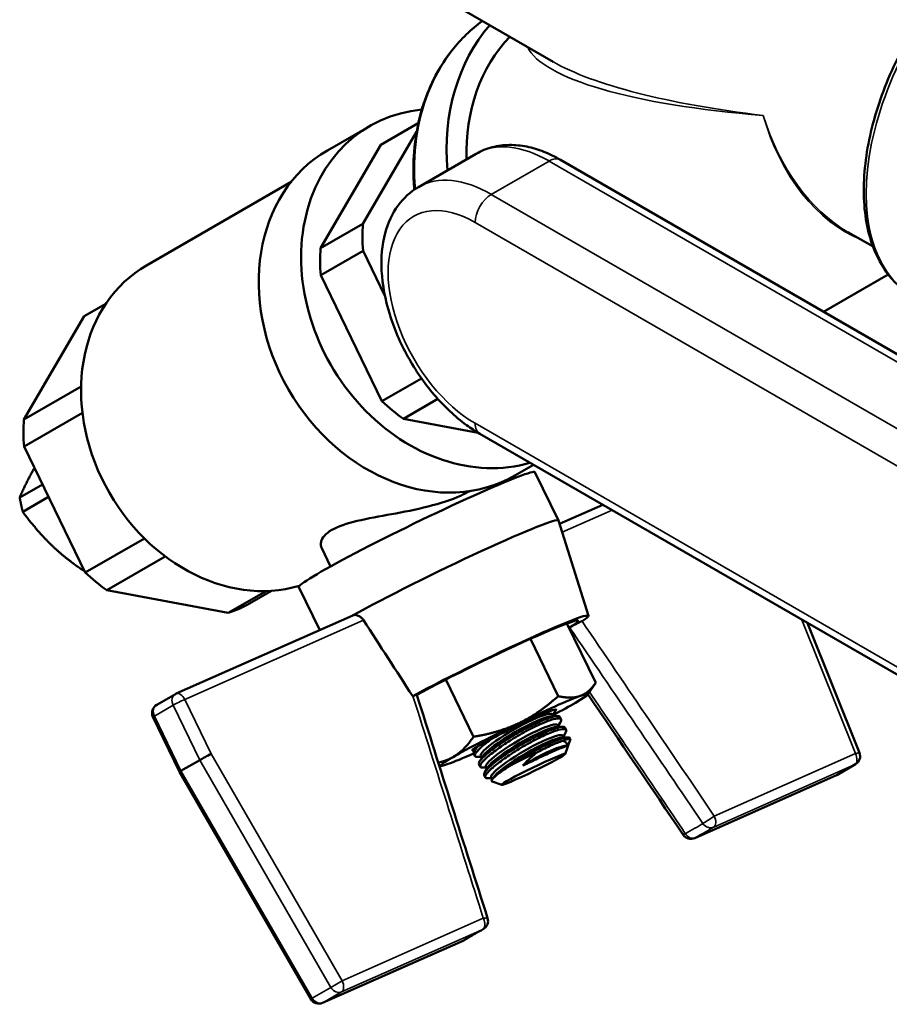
# Model space of a CAD drawing. Header units: inches. Extents: x 0.1 to 33.9, y 0.6 to 21.4.
# Tile 55 of 83: x 23 to 25.3, y 7.8 to 10.4. Entities that reach past the tile are written whole.
import ezdxf

# ---------------------------------------------------------------- set-up
doc = ezdxf.new("R2010")
doc.units = ezdxf.units.IN
doc.header["$MEASUREMENT"] = 0
doc.layers.add('Visible (ANSI)', color=7, linetype='Continuous', lineweight=50)
doc.layers.add('Visible Narrow (ANSI)', color=7, linetype='Continuous', lineweight=35)

msp = doc.modelspace()

# ---------------------------------------------------------------- linework, layer by layer
at = {"layer": 'Visible (ANSI)'}
for p, q in [((24.1196, 10.4764), (24.4426, 10.29)), ((23.962, 10.1215), (23.8509, 10.0574)), ((23.991, 10.0719), (24.0892, 10.1286)), ((24.0848, 10.1064), (23.9441, 9.8653)), ((23.833, 9.8011), (23.991, 10.0719)), ((24.0894, 9.9612), (24.2409, 10.0487)), ((26.2066, 9.0255), (24.4621, 10.0327)), ((23.7561, 9.9754), (23.3763, 9.7561)), ((23.9441, 9.8653), (23.833, 9.8011)), ((25.2157, 9.8436), (25.2815, 9.8056)), ((23.8333, 9.7305), (23.9444, 9.7946)), ((23.9444, 9.7946), (24.0017, 9.6767)), ((25.152, 9.6344), (25.3216, 9.7323)), ((23.9939, 9.4), (23.8333, 9.7305)), ((23.2131, 9.6228), (23.2697, 9.6554)), ((23.0551, 9.352), (23.2131, 9.6228)), ((24.0975, 9.4598), (23.9939, 9.4)), ((23.2051, 9.4386), (23.0551, 9.352)), ((24.0502, 9.3541), (24.1403, 9.4061)), ((23.0554, 9.2813), (23.2085, 9.3697)), ((24.246, 9.3174), (24.0502, 9.3541)), ((25.9951, 8.3075), (24.2507, 9.3147)), ((23.216, 8.9508), (23.0554, 9.2813)), ((24.3913, 9.2335), (24.3427, 9.2054)), ((24.3952, 9.214), (24.4567, 9.0874)), ((23.044, 9.1476), (23.1036, 9.182)), ((24.3014, 9.1819), (24.3001, 9.1847)), ((23.1197, 9.1491), (23.0521, 9.11)), ((24.5727, 9.1287), (24.4595, 9.0786)), ((24.5356, 8.8377), (24.4568, 9.0873)), ((23.371, 9.0404), (23.216, 8.9508)), ((23.859, 8.9669), (23.8359, 9.0146)), ((23.2723, 8.905), (23.4254, 8.9934)), ((23.5909, 8.8453), (23.2723, 8.905)), ((23.7758, 8.913), (23.8307, 8.8002)), ((23.6899, 8.9024), (23.5909, 8.8453)), ((23.6469, 8.8701), (23.704, 8.9031)), ((23.4546, 8.6336), (23.9175, 8.8386)), ((24.5545, 8.6622), (24.4791, 8.8173)), ((24.5192, 8.8237), (24.5186, 8.8234)), ((25.2459, 8.4786), (25.1099, 8.8186)), ((24.4561, 8.627), (24.3832, 8.777)), ((24.2339, 8.5203), (24.1611, 8.6702)), ((24.5331, 8.6308), (24.5543, 8.6619)), ((23.4523, 8.6325), (23.4033, 8.6042)), ((24.0746, 8.6268), (24.0752, 8.6271)), ((23.3935, 8.5723), (23.4632, 8.4287)), ((24.4394, 8.5743), (24.4538, 8.5746)), ((24.4412, 8.5791), (24.4439, 8.5744)), ((24.4423, 8.5771), (24.4481, 8.5867)), ((24.4634, 8.566), (24.4603, 8.5723)), ((24.453, 8.5462), (24.4674, 8.5466)), ((24.4548, 8.551), (24.4576, 8.5463)), ((24.456, 8.5491), (24.4617, 8.5586)), ((24.477, 8.5379), (24.474, 8.5442)), ((24.4666, 8.5182), (24.4811, 8.5185)), ((24.4685, 8.523), (24.4712, 8.5183)), ((24.4696, 8.521), (24.4754, 8.5306)), ((24.2425, 8.4939), (24.2364, 8.4836)), ((24.2419, 8.4935), (24.2421, 8.4932)), ((24.474, 8.4752), (24.4879, 8.5152)), ((24.4879, 8.5155), (24.4876, 8.5162)), ((24.2378, 8.47), (24.2347, 8.4763)), ((24.2542, 8.4679), (24.2443, 8.4676)), ((24.2581, 8.469), (24.25, 8.4556)), ((24.253, 8.4698), (24.2558, 8.4651)), ((23.516, 8.4594), (23.467, 8.4311)), ((24.1491, 8.4442), (24.1442, 8.4445)), ((24.2514, 8.4419), (24.2483, 8.4482)), ((24.2717, 8.441), (24.2636, 8.4275)), ((24.2667, 8.4418), (24.2694, 8.4371)), ((25.2354, 8.4483), (25.1864, 8.4201)), ((23.4632, 8.4287), (23.8071, 7.8331)), ((24.2678, 8.4398), (24.2579, 8.4396)), ((24.265, 8.4138), (24.262, 8.4201)), ((25.1841, 8.4189), (24.8139, 8.255)), ((24.2814, 8.4117), (24.2716, 8.4115)), ((24.2803, 8.4137), (24.283, 8.409)), ((24.2854, 8.4129), (24.2823, 8.4078)), ((24.3079, 8.3945), (24.2829, 8.4031)), ((23.8383, 7.8229), (24.2084, 7.9868))]:
    msp.add_line(p, q, dxfattribs=at)
for centre, start, end in [((23.4645, 8.6112), 113.884, 120), ((23.4155, 8.583), 120, 205.9141), ((25.2232, 8.4695), 300, 21.8074), ((25.1742, 8.4413), 293.884, 300), ((24.804, 8.2774), 214.1445, 293.884), ((24.2475, 8.0375), 299.1058, 17.5996), ((24.1985, 8.0092), 293.884, 301.2618), ((23.8283, 7.8453), 210, 293.884)]:
    msp.add_arc(centre, 0.0245, start, end, dxfattribs=at)
for centre, major_axis, ratio, start_param, end_param in [((24.67, 9.9623), (-0.2925, 0.5066), 0.816497, 0.273286, 1.05346), ((24.67, 9.9623), (-0.2625, 0.4547), 0.816497, 0.232266, 0.987127), ((24.2079, 9.6955), (0.2459, -0.426), 0.816497, 2.785849, 6.088919), ((24.79, 10.0316), (0.1405, -0.2434), 0.816498, 1.450404, 1.450447), ((24.79, 10.0316), (0.1405, -0.2434), 0.816494, 1.29674, 1.296765), ((24.0968, 9.6314), (0.2459, -0.426), 0.816497, 3.141593, 6.283185), ((24.7898, 10.0316), (-0.1862, 0.3221), 0.816685, 3.974531, 3.974533), ((24.319, 9.7597), (-0.2172, 0.3762), 0.816497, 0.873629, 1.046234), ((24.2079, 9.6955), (-0.2172, 0.3762), 0.816497, 0.873629, 1.046234), ((23.6105, 9.3506), (0.2341, -0.4055), 0.816497, 3.141593, 6.091759), ((24.2079, 9.6955), (-0.2172, 0.3762), 0.816497, 1.920826, 2.093431), ((23.43, 9.2464), (-0.2172, 0.3762), 0.816497, 0.873629, 1.046234), ((24.0855, 9.0635), (0.3097, 0.1505), 0.050319, 0, 3.141593), ((24.147, 8.9369), (0.3097, 0.1505), 0.050319, 6.275772, 8.666121), ((23.43, 9.2464), (-0.2172, 0.3762), 0.816497, 1.920826, 2.093431), ((23.43, 9.2464), (0.2172, -0.3762), 0.816497, 6.109616, 6.282221), ((24.2602, 8.7041), (0.2754, 0.1338), 0.050319, 5.911868, 8.568729), ((24.2602, 8.7041), (0.2478, 0.1204), 0.050319, 5.833707, 8.61196), ((24.2602, 8.7041), (-0.2478, -0.1204), 0.050319, 2.678016, 2.692114), ((24.3407, 8.5383), (-0.1928, -0.0937), 0.050319, 3.575107, 4.622304), ((24.3407, 8.5383), (0.1928, 0.0937), 0.050319, 5.669502, 6.716699), ((24.3407, 8.5383), (0.1102, 0.0535), 0.050319, 6.115847, 8.364749), ((24.3407, 8.5383), (0.1928, 0.0937), 0.050319, 5.244542, 5.669502), ((24.3471, 8.5245), (0.0941, 0.0546), 0.153249, 0, 3.141593), ((24.351, 8.5178), (0.0941, 0.0546), 0.153249, 0.271947, 2.869646), ((24.3407, 8.5383), (-0.1928, -0.0937), 0.050319, 4.622304, 5.669502), ((24.3607, 8.4964), (0.0941, 0.0546), 0.153249, 0, 3.141593), ((24.3646, 8.4897), (0.0941, 0.0546), 0.153249, 0.271947, 2.869646), ((24.3744, 8.4683), (0.0941, 0.0546), 0.153249, 0, 3.141593), ((24.3783, 8.4617), (0.0941, 0.0546), 0.153249, 0.271947, 2.869646), ((24.3407, 8.5383), (-0.1102, -0.0535), 0.050319, 5.681043, 6.625198), ((24.3407, 8.5383), (-0.1102, -0.0535), 0.050319, 5.223157, 5.681043), ((24.388, 8.4403), (0.0941, 0.0546), 0.153249, 0.148846, 1.750305), ((24.3778, 8.462), (0.1102, 0.0535), 0.050319, 6.232781, 6.873135), ((23.5339, 8.4685), (0.0216, 0.0115), 0.025176, 0.956215, 2.527011), ((24.3407, 8.5383), (-0.1928, -0.0937), 0.050319, 5.669502, 6.716699), ((24.3407, 8.5383), (0.1928, 0.0937), 0.050319, 3.575107, 4.104521), ((24.3778, 8.462), (-0.1102, -0.0535), 0.050319, 4.465869, 5.112142), ((23.4849, 8.4402), (-0.0216, -0.0115), 0.025176, 5.668604, 6.284083)]:
    msp.add_ellipse(centre, major_axis=major_axis, ratio=ratio, start_param=start_param, end_param=end_param, dxfattribs=at)
msp.add_ellipse((24.3909, 8.435), major_axis=(-0.0832, -0.0404), ratio=0.050319, dxfattribs=at)
for points, knots in [([(25.9699, 10.6899), (25.9386, 10.7079), (25.9027, 10.7177), (25.8246, 10.7204), (25.7823, 10.7126), (25.6945, 10.6799), (25.6491, 10.6543), (25.5608, 10.588), (25.5179, 10.5472), (25.4392, 10.4549), (25.4033, 10.4034), (25.3419, 10.2948), (25.3164, 10.2378), (25.2783, 10.1236), (25.2657, 10.0665), (25.255, 9.9578), (25.2568, 9.9061), (25.2755, 9.8137), (25.2922, 9.7728), (25.3349, 9.7134), (25.3581, 9.6921), (25.3849, 9.6766)], [2.356194, 2.356194, 2.356194, 2.356194, 2.654458, 2.654458, 2.96616, 2.96616, 3.290945, 3.290945, 3.617132, 3.617132, 3.942267, 3.942267, 4.266971, 4.266971, 4.592191, 4.592191, 4.918446, 4.918446, 5.242636, 5.242636, 5.497787, 5.497787, 5.497787, 5.497787]), ([(24.2573, 10.3969), (24.2277, 10.3752), (24.201, 10.3494), (24.1455, 10.279), (24.1201, 10.2312), (24.0856, 10.1262), (24.0766, 10.069), (24.0763, 9.9918), (24.077, 9.9732), (24.0787, 9.9545)], [4.8008275, 4.8008275, 4.8008275, 4.8008275, 5.0266574, 5.0266574, 5.3429304, 5.3429304, 5.66281, 5.66281, 5.7636546, 5.7636546, 5.7636546, 5.7636546]), ([(24.2409, 10.0487), (24.254, 10.0563), (24.2682, 10.062), (24.2976, 10.0697), (24.3127, 10.0716), (24.3432, 10.072), (24.3584, 10.0704), (24.3887, 10.0643), (24.4037, 10.0597), (24.4333, 10.0481), (24.4478, 10.0409), (24.4621, 10.0327)], [5.4977871, 5.4977871, 5.4977871, 5.4977871, 5.6548668, 5.6548668, 5.8119464, 5.8119464, 5.969026, 5.969026, 6.1261057, 6.1261057, 6.2831853, 6.2831853, 6.2831853, 6.2831853]), ([(24.0894, 9.9612), (24.0685, 9.9491), (24.0504, 9.9325), (24.0205, 9.8916), (24.0095, 9.867), (23.9941, 9.8097), (23.9913, 9.7762), (23.9951, 9.7046), (24.0024, 9.6662), (24.0259, 9.5901), (24.0421, 9.5524), (24.0817, 9.481), (24.1049, 9.4472), (24.1567, 9.3866), (24.1853, 9.3597), (24.227, 9.3293), (24.2387, 9.3216), (24.2507, 9.3147)], [0.785398, 0.785398, 0.785398, 0.785398, 1.034902, 1.034902, 1.309202, 1.309202, 1.633967, 1.633967, 1.980747, 1.980747, 2.325016, 2.325016, 2.66675, 2.66675, 3.010265, 3.010265, 3.141593, 3.141593, 3.141593, 3.141593]), ([(24.2242, 9.1644), (24.2167, 9.1602), (24.2085, 9.1561), (24.1763, 9.1418), (24.1467, 9.1321), (24.0833, 9.116), (24.0497, 9.1096), (23.9885, 9.0984), (23.9567, 9.0928), (23.9015, 9.0796), (23.8783, 9.0717), (23.8466, 9.0534), (23.8367, 9.0422), (23.8327, 9.0255), (23.8334, 9.0197), (23.8359, 9.0146)], [4.726167, 4.726167, 4.726167, 4.726167, 4.814124, 4.814124, 5.054418, 5.054418, 5.294712, 5.294712, 5.53583, 5.53583, 5.776949, 5.776949, 6.018067, 6.018067, 6.150588, 6.150588, 6.150588, 6.150588]), ([(23.9175, 8.8386), (23.9194, 8.8394), (23.9216, 8.8399), (23.9265, 8.8397), (23.9293, 8.839), (23.9345, 8.8367), (23.9373, 8.8349), (23.942, 8.8308), (23.944, 8.8284), (23.9456, 8.8259)], [-0.09393983, -0.09393983, -0.09393983, -0.09393983, -0.07234496, -0.07234496, -0.04822406, -0.04822406, -0.02411203, -0.02411203, -0.001985, -0.001985, -0.001985, -0.001985]), ([(24.486, 8.8071), (24.4867, 8.8075), (24.4876, 8.8081), (24.4898, 8.8093), (24.4912, 8.81), (24.4949, 8.812), (24.4975, 8.8133), (24.503, 8.8161), (24.5058, 8.8175), (24.5105, 8.8197), (24.5123, 8.8206), (24.5157, 8.8221), (24.5172, 8.8228), (24.5186, 8.8234)], [-0.1088171, -0.1088171, -0.1088171, -0.1088171, -0.0942571, -0.0942571, -0.0784844, -0.0784844, -0.0544164, -0.0544164, -0.0302442, -0.0302442, -0.0145402, -0.0145402, 0, 0, 0, 0]), ([(24.0752, 8.6271), (24.0766, 8.6277), (24.0779, 8.6283), (24.0804, 8.6293), (24.0815, 8.6298), (24.0838, 8.6306), (24.0847, 8.6309), (24.0852, 8.6309), (24.0852, 8.6309), (24.0852, 8.6308)], [-0.10876109, -0.10876109, -0.10876109, -0.10876109, -0.09423279, -0.09423279, -0.07854187, -0.07854187, -0.05438235, -0.05438235, -0.04749304, -0.04749304, -0.04749304, -0.04749304]), ([(24.4603, 8.5723), (24.4598, 8.5733), (24.4588, 8.574), (24.454, 8.5751), (24.4479, 8.5743), (24.4309, 8.5694), (24.42, 8.5652), (24.397, 8.555), (24.3834, 8.5483), (24.3553, 8.5334), (24.3409, 8.525), (24.3149, 8.509), (24.3017, 8.5003), (24.279, 8.4839), (24.2694, 8.4762), (24.2558, 8.4636), (24.2509, 8.4578), (24.2479, 8.4514), (24.2477, 8.4495), (24.2484, 8.4482)], [0.6545771, 0.6545771, 0.6545771, 0.6545771, 0.7074439, 0.7074439, 0.8245603, 0.8245603, 0.9416766, 0.9416766, 1.0587929, 1.0587929, 1.1759092, 1.1759092, 1.2941417, 1.2941417, 1.4123742, 1.4123742, 1.5307342, 1.5307342, 1.596092, 1.596092, 1.596092, 1.596092]), ([(24.4497, 8.5902), (24.4495, 8.5896), (24.4493, 8.5889), (24.4487, 8.5877), (24.4484, 8.5872), (24.4481, 8.5867)], [3.16225791, 3.16225791, 3.16225791, 3.16225791, 3.18169617, 3.18169617, 3.19518015, 3.19518015, 3.19518015, 3.19518015]), ([(24.2579, 8.4396), (24.2566, 8.4395), (24.2555, 8.4396), (24.2512, 8.4406), (24.2501, 8.4429), (24.2539, 8.4509), (24.2587, 8.4564), (24.2719, 8.4688), (24.2813, 8.4765), (24.3037, 8.4931), (24.3167, 8.5019), (24.3426, 8.5184), (24.3572, 8.527), (24.3857, 8.5425), (24.3995, 8.5494), (24.4229, 8.5597), (24.434, 8.5639), (24.4512, 8.5686), (24.4574, 8.5692), (24.4639, 8.5671), (24.4647, 8.5644), (24.4623, 8.5597), (24.462, 8.5591), (24.4617, 8.5586)], [2.083904, 2.083904, 2.083904, 2.083904, 2.116229, 2.116229, 2.233228, 2.233228, 2.350228, 2.350228, 2.468409, 2.468409, 2.58659, 2.58659, 2.705821, 2.705821, 2.825053, 2.825053, 2.944284, 2.944284, 3.063515, 3.063515, 3.181696, 3.181696, 3.19518, 3.19518, 3.19518, 3.19518]), ([(24.4739, 8.5442), (24.4735, 8.5452), (24.4724, 8.5459), (24.4676, 8.547), (24.4615, 8.5463), (24.4446, 8.5413), (24.4337, 8.5371), (24.4107, 8.5269), (24.397, 8.5203), (24.369, 8.5053), (24.3545, 8.497), (24.3286, 8.481), (24.3154, 8.4723), (24.2926, 8.4558), (24.2831, 8.4481), (24.2695, 8.4355), (24.2646, 8.4298), (24.2615, 8.4233), (24.2614, 8.4215), (24.262, 8.4201)], [0.6545771, 0.6545771, 0.6545771, 0.6545771, 0.7074439, 0.7074439, 0.8245603, 0.8245603, 0.9416766, 0.9416766, 1.0587929, 1.0587929, 1.1759092, 1.1759092, 1.2941417, 1.2941417, 1.4123742, 1.4123742, 1.5307342, 1.5307342, 1.596092, 1.596092, 1.596092, 1.596092]), ([(24.2716, 8.4115), (24.2702, 8.4115), (24.2691, 8.4116), (24.2648, 8.4125), (24.2638, 8.4149), (24.2675, 8.4228), (24.2723, 8.4283), (24.2855, 8.4407), (24.2949, 8.4485), (24.3173, 8.465), (24.3303, 8.4739), (24.3562, 8.4903), (24.3709, 8.4989), (24.3993, 8.5144), (24.4132, 8.5213), (24.4366, 8.5317), (24.4476, 8.5358), (24.4648, 8.5406), (24.471, 8.5411), (24.4775, 8.539), (24.4783, 8.5363), (24.476, 8.5316), (24.4757, 8.5311), (24.4754, 8.5306)], [0.200535, 0.200535, 0.200535, 0.200535, 0.23286, 0.23286, 0.34986, 0.34986, 0.46686, 0.46686, 0.585041, 0.585041, 0.703222, 0.703222, 0.822453, 0.822453, 0.941684, 0.941684, 1.060915, 1.060915, 1.180147, 1.180147, 1.298328, 1.298328, 1.311812, 1.311812, 1.311812, 1.311812]), ([(24.4876, 8.5162), (24.4871, 8.5173), (24.4858, 8.518), (24.484, 8.5183), (24.4815, 8.5187), (24.478, 8.5184), (24.4735, 8.5175), (24.469, 8.5165), (24.4634, 8.5148), (24.457, 8.5125), (24.4507, 8.5103), (24.4436, 8.5074), (24.4358, 8.5039), (24.428, 8.5005), (24.4197, 8.4966), (24.4111, 8.4922), (24.4067, 8.49), (24.4023, 8.4877), (24.3978, 8.4853), (24.3934, 8.483), (24.3889, 8.4805), (24.3844, 8.478), (24.3754, 8.473), (24.3663, 8.4677), (24.3576, 8.4624), (24.3488, 8.457), (24.3405, 8.4517), (24.3324, 8.4463)], [0.0277395, 0.0277395, 0.0277395, 0.0277395, 0.125, 0.125, 0.125, 0.25, 0.25, 0.25, 0.375, 0.375, 0.375, 0.5, 0.5, 0.5, 0.625, 0.625, 0.625, 0.6875, 0.6875, 0.6875, 0.75, 0.75, 0.75, 0.875, 0.875, 0.875, 1, 1, 1, 1]), ([(24.2484, 8.4974), (24.2419, 8.4913), (24.2372, 8.4858), (24.2342, 8.4794), (24.2341, 8.4776), (24.2347, 8.4763)], [1.4159894, 1.4159894, 1.4159894, 1.4159894, 1.5307342, 1.5307342, 1.596092, 1.596092, 1.596092, 1.596092]), ([(24.2443, 8.4677), (24.243, 8.4676), (24.2418, 8.4677), (24.2375, 8.4686), (24.2365, 8.471), (24.2402, 8.4789), (24.245, 8.4845), (24.2582, 8.4969), (24.2676, 8.5046), (24.2807, 8.5143), (24.2826, 8.5156), (24.2845, 8.517)], [2.0839038, 2.0839038, 2.0839038, 2.0839038, 2.1162287, 2.1162287, 2.2332283, 2.2332283, 2.350228, 2.350228, 2.468409, 2.468409, 2.4878473, 2.4878473, 2.4878473, 2.4878473]), ([(24.4798, 8.4964), (24.4787, 8.4962), (24.4769, 8.4958), (24.4745, 8.495), (24.4721, 8.4942), (24.4691, 8.4931), (24.4655, 8.4917), (24.462, 8.4903), (24.4578, 8.4886), (24.4532, 8.4867), (24.4486, 8.4847), (24.4436, 8.4825), (24.4381, 8.4801), (24.4327, 8.4777), (24.4268, 8.4751), (24.4208, 8.4723), (24.4147, 8.4695), (24.4085, 8.4666), (24.402, 8.4636), (24.3956, 8.4605), (24.389, 8.4574), (24.3825, 8.4542), (24.376, 8.4511), (24.3694, 8.4479), (24.363, 8.4447)], [0, 0, 0, 0, 0.125, 0.125, 0.125, 0.25, 0.25, 0.25, 0.375, 0.375, 0.375, 0.5, 0.5, 0.5, 0.625, 0.625, 0.625, 0.75, 0.75, 0.75, 0.875, 0.875, 0.875, 1, 1, 1, 1]), ([(24.402, 8.4804), (24.4085, 8.4839), (24.4148, 8.4871), (24.4209, 8.4901), (24.427, 8.4931), (24.4329, 8.4959), (24.4385, 8.4984), (24.4441, 8.5009), (24.4493, 8.5031), (24.4543, 8.5049), (24.4592, 8.5068), (24.4637, 8.5084), (24.4678, 8.5095)], [0, 0, 0, 0, 0.25, 0.25, 0.25, 0.5, 0.5, 0.5, 0.75, 0.75, 0.75, 1, 1, 1, 1]), ([(24.4678, 8.5095), (24.4679, 8.5095), (24.468, 8.5095), (24.4715, 8.509), (24.4743, 8.5077), (24.4783, 8.5038), (24.4794, 8.5012), (24.4798, 8.4977), (24.4798, 8.4971), (24.4798, 8.4964)], [0.8373555, 0.8373555, 0.8373555, 0.8373555, 0.8392111, 0.8392111, 0.8981861, 0.8981861, 0.957161, 0.957161, 0.970183, 0.970183, 0.970183, 0.970183]), ([(24.363, 8.4447), (24.364, 8.4458), (24.3651, 8.447), (24.371, 8.4532), (24.3767, 8.4588), (24.3889, 8.4699), (24.3953, 8.4753), (24.4017, 8.4801), (24.4019, 8.4803), (24.402, 8.4804)], [0.4784322, 0.4784322, 0.4784322, 0.4784322, 0.4914542, 0.4914542, 0.5504292, 0.5504292, 0.6094042, 0.6094042, 0.6112598, 0.6112598, 0.6112598, 0.6112598]), ([(24.3324, 8.4463), (24.3276, 8.4432), (24.3229, 8.4402), (24.3076, 8.43), (24.2987, 8.4235), (24.2869, 8.4136), (24.283, 8.4094), (24.2809, 8.4048), (24.2814, 8.4036), (24.2829, 8.4031)], [1.2151679, 1.2151679, 1.2151679, 1.2151679, 1.2617477, 1.2617477, 1.3784019, 1.3784019, 1.487594, 1.487594, 1.5628352, 1.5628352, 1.5628352, 1.5628352]), ([(24.2112, 7.9883), (24.2138, 7.9899), (24.2165, 7.9915), (24.2222, 7.9949), (24.2252, 7.9966), (24.2314, 8.0002), (24.2346, 8.0021), (24.2413, 8.0059), (24.2448, 8.0079), (24.2519, 8.0119), (24.2556, 8.014), (24.2594, 8.0161)], [6.1627445, 6.1627445, 6.1627445, 6.1627445, 6.2109208, 6.2109208, 6.2590972, 6.2590972, 6.3072735, 6.3072735, 6.3554498, 6.3554498, 6.4036261, 6.4036261, 6.4036261, 6.4036261])]:
    msp.add_open_spline(points, degree=3, knots=knots, dxfattribs=at)
for points, weights in [([(23.0827, 9.2251), (23.0619, 9.189), (23.044, 9.1476)], [2.51732174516, 2.45007762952, 2.19850862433]), ([(23.0521, 9.11), (23.0476, 9.1285), (23.044, 9.1476)], [2.05761700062, 2.06438405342, 2.05761700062]), ([(23.1517, 9.0009), (23.1014, 9.0439), (23.0521, 9.11)], [2.54185327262, 2.54185327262, 2.19850862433]), ([(23.2145, 8.9538), (23.1796, 8.977), (23.1517, 9.0009)], [2.43607671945, 2.54185327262, 2.54185327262]), ([(24.5545, 8.6622), (24.5365, 8.6356), (24.5136, 8.6274)], [1.94083991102, 2.0909644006, 2.0909644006]), ([(24.4561, 8.627), (24.4049, 8.5812), (24.3533, 8.5564)], [1.94083991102, 2.0909644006, 2.0909644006]), ([(24.5136, 8.6274), (24.4908, 8.6192), (24.4561, 8.627)], [2.0909644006, 2.0909644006, 1.94083991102]), ([(24.3533, 8.5564), (24.3018, 8.5317), (24.2339, 8.5203)], [2.0909644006, 2.0909644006, 1.94083991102]), ([(24.1804, 8.4674), (24.2091, 8.4839), (24.2339, 8.5203)], [2.0909644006, 2.0909644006, 1.94083991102]), ([(24.1416, 8.4527), (24.1629, 8.4573), (24.1804, 8.4674)], [2.03552907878, 2.0909644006, 2.0909644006])]:
    msp.add_rational_spline(points, weights, degree=2, dxfattribs=at)
for points in [[(23.9456, 8.8259), (23.9886, 8.7595), (24.0316, 8.6932), (24.0746, 8.6268)], [(24.0852, 8.6308), (24.147, 8.4355), (24.2089, 8.2402), (24.2708, 8.0449)], [(24.7838, 8.2636), (24.7005, 8.3864), (24.6172, 8.5092), (24.5339, 8.6319)], [(24.4501, 8.5921), (24.4501, 8.5916), (24.45, 8.5909), (24.4497, 8.5902)]]:
    msp.add_open_spline(points, degree=3, dxfattribs=at)
at = {"layer": 'Visible Narrow (ANSI)'}
for p, q in [((24.2807, 9.9423), (24.4321, 10.0297)), ((26.1766, 9.0225), (24.4321, 10.0297)), ((24.2807, 9.9423), (26.0251, 8.9351)), ((25.9827, 8.8616), (24.2382, 9.8688)), ((24.2382, 9.3421), (25.9827, 8.335)), ((24.5973, 9.1145), (24.4665, 9.0566)), ((23.9456, 8.8259), (23.4768, 8.6183)), ((25.2354, 8.4766), (25.0952, 8.8271)), ((23.4462, 8.6031), (23.3972, 8.5748)), ((23.516, 8.4594), (23.4462, 8.6031)), ((23.4768, 8.6183), (23.5461, 8.4756)), ((23.3972, 8.5748), (23.467, 8.4311)), ((23.5461, 8.4756), (23.8896, 7.8807)), ((24.8653, 8.3127), (25.2354, 8.4766)), ((23.86, 7.8636), (23.516, 8.4594)), ((25.2339, 8.4475), (24.8637, 8.2836)), ((25.1849, 8.4193), (25.2339, 8.4475)), ((23.467, 8.4311), (23.811, 7.8353)), ((24.8147, 8.2554), (25.1849, 8.4193)), ((23.8896, 7.8807), (24.2597, 8.0446)), ((24.2582, 8.0155), (23.888, 7.8516)), ((23.839, 7.8233), (24.2092, 7.9872)), ((23.86, 7.8636), (23.8896, 7.8807)), ((23.811, 7.8353), (23.86, 7.8636)), ((23.888, 7.8516), (23.839, 7.8233)), ((23.8071, 7.8331), (23.811, 7.8353))]:
    msp.add_line(p, q, dxfattribs=at)
for centre, major_axis, ratio, start_param, end_param in [((25.6774, 10.1833), (0.2925, 0.5066), 0.57735, 0, 3.141593), ((24.5859, 9.9138), (-0.2925, 0.5066), 0.816497, 0.090028, 1.053938), ((25.365, 10.3636), (0.9944, 0.0124), 0.227564, 3.243157, 4.326966), ((25.365, 10.3636), (1.0045, -0.0246), 0.238685, 3.554319, 4.339682), ((25.365, 10.3636), (-0.0142, 0.5634), 0.717187, 1.942922, 2.728318), ((25.365, 10.3636), (0.007, 0.5625), 0.711266, 1.970565, 2.872036), ((24.4321, 9.7174), (-0.1913, 0.3313), 0.57735, 5.497787, 6.283185), ((24.4321, 9.9807), (0.03, 0.052), 0.57735, 0, 0.785398), ((24.2807, 9.63), (-0.1912, 0.3313), 0.57735, 5.497787, 6.283185), ((24.2382, 9.6055), (-0.1613, 0.2793), 0.57735, 5.497787, 8.63938), ((24.2807, 9.8933), (0.03, 0.052), 0.57735, 0.785398, 2.356194), ((24.2807, 9.3666), (-0.03, -0.052), 0.57735, 5.497787, 6.283185), ((23.4645, 8.6112), (-0.0122, 0.0212), 0.816497, 0, 1.48353), ((23.4645, 8.6112), (-0.0099, 0.0224), 0.575153, 4.77394, 6.283185), ((23.4155, 8.583), (-0.0122, 0.0212), 0.816497, 0, 1.48353), ((23.4645, 8.6112), (0.022, 0.0107), 0.050319, 0.957113, 2.527909), ((23.4155, 8.583), (-0.022, -0.0107), 0.050319, 5.669502, 6.283185), ((25.2232, 8.4695), (0.0099, -0.0224), 0.575153, 0.061551, 1.632347), ((25.2232, 8.4695), (0.0227, 0.0091), 0.100256, 0, 0.962515), ((25.2232, 8.4695), (0.0122, -0.0212), 0.816497, 6.195919, 6.283185), ((25.1742, 8.4413), (0.0099, -0.0224), 0.575153, 0, 0.061551), ((25.1742, 8.4413), (0.0122, -0.0212), 0.816497, 6.195919, 6.283185), ((24.853, 8.3056), (-0.0203, -0.0137), 0.051037, 0.49503, 2.184428), ((24.853, 8.3056), (0.0099, -0.0224), 0.575153, 0.061551, 1.632347), ((24.5276, 8.1536), (-0.345, -0.1676), 0.050319, 2.407468, 2.64835), ((24.853, 8.3056), (0.0127, -0.0209), 0.879686, 4.780911, 6.177175), ((24.804, 8.2774), (-0.0203, -0.0137), 0.051037, 0, 0.732234), ((24.804, 8.2774), (0.0119, -0.0214), 0.741477, 4.811857, 6.208121), ((24.5364, 8.1354), (-0.3667, -0.1782), 0.050319, 2.407468, 2.64835), ((24.804, 8.2774), (0.0099, -0.0224), 0.575153, 0, 0.061551), ((24.2475, 8.0375), (0.0099, -0.0224), 0.575153, 0.061551, 1.632347), ((24.2475, 8.0375), (0.0233, 0.0074), 0.150125, 0, 0.971719), ((24.5364, 8.1354), (0.3667, 0.1782), 0.050319, 2.407468, 2.64835), ((24.2475, 8.0375), (0.0119, -0.0214), 0.741477, 6.208121, 6.283185), ((24.1985, 8.0092), (0.0099, -0.0224), 0.575153, 0, 0.061551), ((24.1985, 8.0092), (0.0127, -0.0209), 0.879686, 6.177175, 6.283185), ((23.8773, 7.8736), (0.0099, -0.0224), 0.575153, 0.061551, 1.632347), ((23.8773, 7.8736), (0.0122, -0.0212), 0.816497, 4.712389, 6.195919), ((23.8283, 7.8453), (0.0122, -0.0212), 0.816497, 4.712389, 6.195919), ((23.8283, 7.8453), (0.0099, -0.0224), 0.575153, 0, 0.061551)]:
    msp.add_ellipse(centre, major_axis=major_axis, ratio=ratio, start_param=start_param, end_param=end_param, dxfattribs=at)
for points in [[(24.8355, 8.2931), (24.7191, 8.4645), (24.6027, 8.6358), (24.486, 8.8071)], [(24.5379, 8.6379), (24.6218, 8.5141), (24.7056, 8.3903), (24.7894, 8.2664)]]:
    msp.add_open_spline(points, degree=3, dxfattribs=at)
for points, knots in [([(24.5186, 8.8234), (24.5778, 8.7364), (24.6369, 8.6493), (24.696, 8.5622), (24.7524, 8.4791), (24.8088, 8.3959), (24.8653, 8.3127)], [0, 0, 0, 0, 0.00803038, 0.00803038, 0.00803038, 0.01569891, 0.01569891, 0.01569891, 0.01569891]), ([(24.2597, 8.0446), (24.2296, 8.1394), (24.1996, 8.2343), (24.1695, 8.3291), (24.1381, 8.4284), (24.1066, 8.5278), (24.0752, 8.6271)], [0, 0, 0, 0, 0.00766853, 0.00766853, 0.00766853, 0.01569891, 0.01569891, 0.01569891, 0.01569891])]:
    msp.add_open_spline(points, degree=3, knots=knots, dxfattribs=at)

doc.saveas('drawing.dxf')
